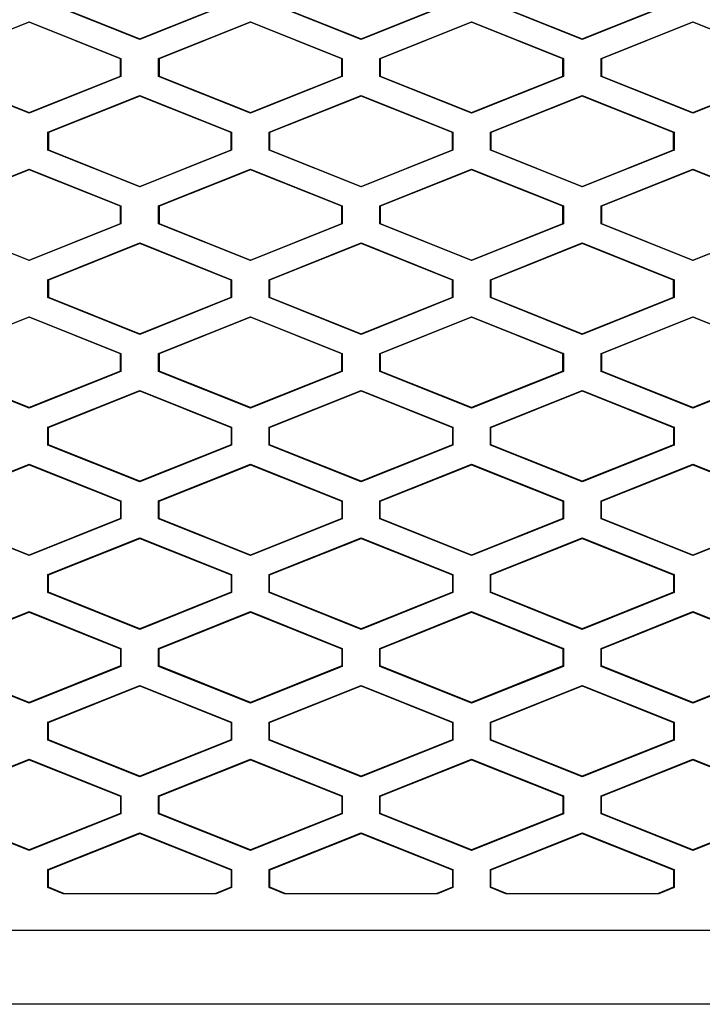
# Model space of a CAD drawing. Header units: millimetres. Extents: x -0.43 to 1.28, y -0.94 to 1.34.
# Tile 65 of 177: x 0.2869 to 0.3054, y 0.3258 to 0.3525. Entities that reach past the tile are written whole.
import ezdxf

# ---------------------------------------------------------------- set-up
doc = ezdxf.new("R2010")
doc.units = ezdxf.units.MM

msp = doc.modelspace()

# ---------------------------------------------------------------- linework, layer by layer
at = {"color": 7, "linetype": 'Continuous', "lineweight": 25}
for p, q in [((0.290137, 0.351967), (0.287646, 0.352963)), ((0.28766, 0.352973), (0.290137, 0.351982)), ((0.290137, 0.351982), (0.292613, 0.352973)), ((0.292627, 0.352963), (0.290137, 0.351967)), ((0.296137, 0.351967), (0.293646, 0.352963)), ((0.29366, 0.352973), (0.296137, 0.351982)), ((0.296137, 0.351982), (0.298613, 0.352973)), ((0.298627, 0.352963), (0.296137, 0.351967)), ((0.302137, 0.351967), (0.299646, 0.352963)), ((0.29966, 0.352973), (0.302137, 0.351982)), ((0.302137, 0.351982), (0.304613, 0.352973)), ((0.304627, 0.352964), (0.302137, 0.351967)), ((0.284646, 0.351451), (0.287137, 0.352447)), ((0.287137, 0.352432), (0.28466, 0.351441)), ((0.287137, 0.352447), (0.289627, 0.351451)), ((0.287137, 0.352447), (0.287137, 0.352432)), ((0.289614, 0.351441), (0.287137, 0.352432)), ((0.290646, 0.351451), (0.293137, 0.352447)), ((0.293137, 0.352432), (0.29066, 0.351441)), ((0.293137, 0.352447), (0.295627, 0.351451)), ((0.293137, 0.352432), (0.293137, 0.352447)), ((0.295614, 0.351441), (0.293137, 0.352432)), ((0.296646, 0.351451), (0.299137, 0.352447)), ((0.299137, 0.352432), (0.29666, 0.351441)), ((0.299137, 0.352447), (0.301627, 0.351451)), ((0.299137, 0.352432), (0.299137, 0.352447)), ((0.301614, 0.351441), (0.299137, 0.352432)), ((0.302646, 0.351451), (0.305137, 0.352447)), ((0.305137, 0.352432), (0.30266, 0.351441)), ((0.305137, 0.352447), (0.307627, 0.351451)), ((0.305137, 0.352432), (0.305137, 0.352447)), ((0.307614, 0.351441), (0.305137, 0.352432)), ((0.290137, 0.351982), (0.290137, 0.351967)), ((0.296137, 0.351982), (0.296137, 0.351967)), ((0.302137, 0.351982), (0.302137, 0.351967)), ((0.289614, 0.351441), (0.289627, 0.351451)), ((0.289627, 0.351451), (0.289627, 0.350963)), ((0.290646, 0.350963), (0.290646, 0.351451)), ((0.29066, 0.351441), (0.290646, 0.351451)), ((0.295627, 0.351451), (0.295614, 0.351441)), ((0.295627, 0.351451), (0.295627, 0.350963)), ((0.296646, 0.350963), (0.296646, 0.351451)), ((0.29666, 0.351441), (0.296646, 0.351451)), ((0.301627, 0.351451), (0.301614, 0.351441)), ((0.301627, 0.351451), (0.301627, 0.350963)), ((0.302646, 0.350963), (0.302646, 0.351451)), ((0.30266, 0.351441), (0.302646, 0.351451)), ((0.289614, 0.350973), (0.289614, 0.351441)), ((0.29066, 0.351441), (0.29066, 0.350973)), ((0.295614, 0.350973), (0.295614, 0.351441)), ((0.29666, 0.351441), (0.29666, 0.350973)), ((0.301614, 0.350973), (0.301614, 0.351441)), ((0.30266, 0.351441), (0.30266, 0.350973)), ((0.287137, 0.349967), (0.284646, 0.350963)), ((0.28466, 0.350973), (0.287137, 0.349982)), ((0.287137, 0.349982), (0.289614, 0.350973)), ((0.289627, 0.350963), (0.287137, 0.349967)), ((0.289614, 0.350973), (0.289627, 0.350963)), ((0.29066, 0.350973), (0.290646, 0.350963)), ((0.293137, 0.349967), (0.290646, 0.350963)), ((0.29066, 0.350973), (0.293137, 0.349982)), ((0.293137, 0.349982), (0.295614, 0.350973)), ((0.295627, 0.350963), (0.293137, 0.349967)), ((0.295614, 0.350973), (0.295627, 0.350963)), ((0.29666, 0.350973), (0.296646, 0.350963)), ((0.299137, 0.349967), (0.296646, 0.350963)), ((0.29666, 0.350973), (0.299137, 0.349982)), ((0.299137, 0.349982), (0.301614, 0.350973)), ((0.301627, 0.350963), (0.299137, 0.349967)), ((0.301614, 0.350973), (0.301627, 0.350963)), ((0.30266, 0.350973), (0.302646, 0.350963)), ((0.305137, 0.349967), (0.302646, 0.350963)), ((0.30266, 0.350973), (0.305137, 0.349982)), ((0.305137, 0.349982), (0.307614, 0.350973)), ((0.307627, 0.350964), (0.305137, 0.349967)), ((0.287646, 0.349451), (0.290137, 0.350447)), ((0.290137, 0.350432), (0.28766, 0.349441)), ((0.290137, 0.350447), (0.292628, 0.349451)), ((0.290137, 0.350432), (0.290137, 0.350447)), ((0.292614, 0.349441), (0.290137, 0.350432)), ((0.293646, 0.349451), (0.296137, 0.350447)), ((0.296137, 0.350432), (0.29366, 0.349441)), ((0.296137, 0.350447), (0.298628, 0.349451)), ((0.296137, 0.350432), (0.296137, 0.350447)), ((0.298614, 0.349441), (0.296137, 0.350432)), ((0.299646, 0.349451), (0.302137, 0.350447)), ((0.302137, 0.350432), (0.29966, 0.349441)), ((0.302137, 0.350447), (0.304628, 0.349451)), ((0.302137, 0.350432), (0.302137, 0.350447)), ((0.304614, 0.349441), (0.302137, 0.350432)), ((0.287137, 0.349982), (0.287137, 0.349967)), ((0.293137, 0.349982), (0.293137, 0.349967)), ((0.299137, 0.349982), (0.299137, 0.349967)), ((0.305137, 0.349982), (0.305137, 0.349967)), ((0.287646, 0.348963), (0.287646, 0.349451)), ((0.28766, 0.349441), (0.287646, 0.349451)), ((0.28766, 0.349441), (0.28766, 0.348973)), ((0.292628, 0.349451), (0.292614, 0.349441)), ((0.292614, 0.348973), (0.292614, 0.349441)), ((0.292628, 0.349451), (0.292628, 0.348963)), ((0.293646, 0.348963), (0.293646, 0.349451)), ((0.29366, 0.349441), (0.293646, 0.349451)), ((0.29366, 0.349441), (0.29366, 0.348973)), ((0.298628, 0.349451), (0.298614, 0.349441)), ((0.298614, 0.348973), (0.298614, 0.349441)), ((0.298628, 0.349451), (0.298628, 0.348963)), ((0.299646, 0.348963), (0.299646, 0.349451)), ((0.29966, 0.349441), (0.299646, 0.349451)), ((0.29966, 0.349441), (0.29966, 0.348973)), ((0.304628, 0.349451), (0.304614, 0.349441)), ((0.304614, 0.348973), (0.304614, 0.349441)), ((0.304628, 0.349451), (0.304628, 0.348964)), ((0.287646, 0.348963), (0.28766, 0.348973)), ((0.290137, 0.347967), (0.287646, 0.348963)), ((0.28766, 0.348973), (0.290137, 0.347982)), ((0.290137, 0.347982), (0.292614, 0.348973)), ((0.292628, 0.348963), (0.290137, 0.347967)), ((0.292614, 0.348973), (0.292628, 0.348963)), ((0.293646, 0.348963), (0.29366, 0.348973)), ((0.296137, 0.347967), (0.293646, 0.348963)), ((0.29366, 0.348973), (0.296137, 0.347982)), ((0.296137, 0.347982), (0.298614, 0.348973)), ((0.298628, 0.348963), (0.296137, 0.347967)), ((0.298614, 0.348973), (0.298628, 0.348963)), ((0.299646, 0.348963), (0.29966, 0.348973)), ((0.302137, 0.347967), (0.299646, 0.348963)), ((0.29966, 0.348973), (0.302137, 0.347982)), ((0.302137, 0.347982), (0.304614, 0.348973)), ((0.304628, 0.348964), (0.302137, 0.347967)), ((0.304614, 0.348973), (0.304628, 0.348964)), ((0.284646, 0.347451), (0.287137, 0.348447)), ((0.287137, 0.348432), (0.28466, 0.347441)), ((0.287137, 0.348447), (0.289628, 0.347451)), ((0.287137, 0.348447), (0.287137, 0.348432)), ((0.289614, 0.347441), (0.287137, 0.348432)), ((0.290646, 0.347451), (0.293137, 0.348447)), ((0.293137, 0.348432), (0.29066, 0.347441)), ((0.293137, 0.348447), (0.295628, 0.347451)), ((0.293137, 0.348432), (0.293137, 0.348447)), ((0.295614, 0.347441), (0.293137, 0.348432)), ((0.296646, 0.347451), (0.299137, 0.348447)), ((0.299137, 0.348432), (0.29666, 0.347441)), ((0.299137, 0.348447), (0.301628, 0.347451)), ((0.299137, 0.348432), (0.299137, 0.348447)), ((0.301614, 0.347441), (0.299137, 0.348432)), ((0.302646, 0.347451), (0.305137, 0.348447)), ((0.305137, 0.348432), (0.30266, 0.347441)), ((0.305137, 0.348447), (0.307628, 0.347451)), ((0.305137, 0.348432), (0.305137, 0.348447)), ((0.307614, 0.347441), (0.305137, 0.348432)), ((0.290137, 0.347982), (0.290137, 0.347967)), ((0.296137, 0.347982), (0.296137, 0.347967)), ((0.302137, 0.347982), (0.302137, 0.347967)), ((0.289614, 0.347441), (0.289628, 0.347451)), ((0.289628, 0.347451), (0.289628, 0.346963)), ((0.290646, 0.346963), (0.290646, 0.347451)), ((0.29066, 0.347441), (0.290646, 0.347451)), ((0.295628, 0.347451), (0.295614, 0.347441)), ((0.295628, 0.347451), (0.295628, 0.346963)), ((0.296646, 0.346963), (0.296646, 0.347451)), ((0.29666, 0.347441), (0.296646, 0.347451)), ((0.301628, 0.347451), (0.301614, 0.347441)), ((0.301628, 0.347451), (0.301628, 0.346963)), ((0.302646, 0.346963), (0.302646, 0.347451)), ((0.30266, 0.347441), (0.302646, 0.347451)), ((0.289614, 0.346973), (0.289614, 0.347441)), ((0.29066, 0.347441), (0.29066, 0.346973)), ((0.295614, 0.346973), (0.295614, 0.347441)), ((0.29666, 0.347441), (0.29666, 0.346973)), ((0.301614, 0.346973), (0.301614, 0.347441)), ((0.30266, 0.347441), (0.30266, 0.346973)), ((0.287137, 0.345967), (0.284646, 0.346963)), ((0.28466, 0.346973), (0.287137, 0.345982)), ((0.287137, 0.345982), (0.289614, 0.346973)), ((0.289628, 0.346963), (0.287137, 0.345967)), ((0.289614, 0.346973), (0.289628, 0.346963)), ((0.29066, 0.346973), (0.290646, 0.346963)), ((0.293137, 0.345967), (0.290646, 0.346963)), ((0.29066, 0.346973), (0.293137, 0.345982)), ((0.293137, 0.345982), (0.295614, 0.346973)), ((0.295628, 0.346963), (0.293137, 0.345967)), ((0.295614, 0.346973), (0.295628, 0.346963)), ((0.29666, 0.346973), (0.296646, 0.346963)), ((0.299137, 0.345967), (0.296646, 0.346963)), ((0.29666, 0.346973), (0.299137, 0.345982)), ((0.299137, 0.345982), (0.301614, 0.346973)), ((0.301628, 0.346963), (0.299137, 0.345967)), ((0.301614, 0.346973), (0.301628, 0.346963)), ((0.30266, 0.346973), (0.302646, 0.346963)), ((0.305137, 0.345967), (0.302646, 0.346963)), ((0.30266, 0.346973), (0.305137, 0.345982)), ((0.305137, 0.345982), (0.307614, 0.346973)), ((0.307628, 0.346964), (0.305137, 0.345967)), ((0.287646, 0.345451), (0.290137, 0.346447)), ((0.290137, 0.346432), (0.28766, 0.345441)), ((0.290137, 0.346447), (0.292628, 0.345451)), ((0.290137, 0.346432), (0.290137, 0.346447)), ((0.292614, 0.345441), (0.290137, 0.346432)), ((0.293646, 0.345451), (0.296137, 0.346447)), ((0.296137, 0.346432), (0.29366, 0.345441)), ((0.296137, 0.346447), (0.298628, 0.345451)), ((0.296137, 0.346432), (0.296137, 0.346447)), ((0.298614, 0.345441), (0.296137, 0.346432)), ((0.299646, 0.345451), (0.302137, 0.346447)), ((0.302137, 0.346432), (0.29966, 0.345441)), ((0.302137, 0.346447), (0.304628, 0.345451)), ((0.302137, 0.346432), (0.302137, 0.346447)), ((0.304614, 0.345441), (0.302137, 0.346432)), ((0.287137, 0.345982), (0.287137, 0.345967)), ((0.293137, 0.345982), (0.293137, 0.345967)), ((0.299137, 0.345982), (0.299137, 0.345967)), ((0.305137, 0.345982), (0.305137, 0.345967)), ((0.287646, 0.344963), (0.287646, 0.345451)), ((0.28766, 0.345441), (0.287646, 0.345451)), ((0.28766, 0.345441), (0.28766, 0.344973)), ((0.292628, 0.345451), (0.292614, 0.345441)), ((0.292614, 0.344973), (0.292614, 0.345441)), ((0.292628, 0.345451), (0.292628, 0.344963)), ((0.293646, 0.344963), (0.293646, 0.345451)), ((0.29366, 0.345441), (0.293646, 0.345451)), ((0.29366, 0.345441), (0.29366, 0.344973)), ((0.298628, 0.345451), (0.298614, 0.345441)), ((0.298614, 0.344973), (0.298614, 0.345441)), ((0.298628, 0.345451), (0.298628, 0.344963)), ((0.299646, 0.344963), (0.299646, 0.345451)), ((0.29966, 0.345441), (0.299646, 0.345451)), ((0.29966, 0.345441), (0.29966, 0.344973)), ((0.304628, 0.345451), (0.304614, 0.345441)), ((0.304614, 0.344973), (0.304614, 0.345441)), ((0.304628, 0.345451), (0.304628, 0.344964)), ((0.287646, 0.344963), (0.28766, 0.344973)), ((0.290137, 0.343967), (0.287646, 0.344963)), ((0.28766, 0.344973), (0.290137, 0.343982)), ((0.290137, 0.343982), (0.292614, 0.344973)), ((0.292628, 0.344963), (0.290137, 0.343967)), ((0.292614, 0.344973), (0.292628, 0.344963)), ((0.293646, 0.344963), (0.29366, 0.344973)), ((0.296137, 0.343967), (0.293646, 0.344963)), ((0.29366, 0.344973), (0.296137, 0.343982)), ((0.296137, 0.343982), (0.298614, 0.344973)), ((0.298628, 0.344963), (0.296137, 0.343967)), ((0.298614, 0.344973), (0.298628, 0.344963)), ((0.299646, 0.344963), (0.29966, 0.344973)), ((0.302137, 0.343967), (0.299646, 0.344963)), ((0.29966, 0.344973), (0.302137, 0.343982)), ((0.302137, 0.343982), (0.304614, 0.344973)), ((0.304628, 0.344964), (0.302137, 0.343967)), ((0.304614, 0.344973), (0.304628, 0.344964)), ((0.284646, 0.343451), (0.287137, 0.344447)), ((0.287137, 0.344432), (0.28466, 0.343441)), ((0.287137, 0.344447), (0.289628, 0.343451)), ((0.287137, 0.344447), (0.287137, 0.344432)), ((0.289614, 0.343441), (0.287137, 0.344432)), ((0.290646, 0.343451), (0.293137, 0.344447)), ((0.293137, 0.344432), (0.29066, 0.343441)), ((0.293137, 0.344447), (0.295628, 0.343451)), ((0.293137, 0.344432), (0.293137, 0.344447)), ((0.295614, 0.343441), (0.293137, 0.344432)), ((0.296646, 0.343451), (0.299137, 0.344447)), ((0.299137, 0.344432), (0.29666, 0.343441)), ((0.299137, 0.344447), (0.301628, 0.343451)), ((0.299137, 0.344432), (0.299137, 0.344447)), ((0.301614, 0.343441), (0.299137, 0.344432)), ((0.302646, 0.343451), (0.305137, 0.344447)), ((0.305137, 0.344432), (0.30266, 0.343441)), ((0.305137, 0.344447), (0.307628, 0.343451)), ((0.305137, 0.344432), (0.305137, 0.344447)), ((0.307614, 0.343441), (0.305137, 0.344432)), ((0.290137, 0.343982), (0.290137, 0.343967)), ((0.296137, 0.343982), (0.296137, 0.343967)), ((0.302137, 0.343982), (0.302137, 0.343967)), ((0.289614, 0.343441), (0.289628, 0.343451)), ((0.289614, 0.342973), (0.289614, 0.343441)), ((0.289628, 0.343451), (0.289628, 0.342963)), ((0.290646, 0.342963), (0.290646, 0.343451)), ((0.29066, 0.343441), (0.290646, 0.343451)), ((0.29066, 0.343441), (0.29066, 0.342973)), ((0.295628, 0.343451), (0.295614, 0.343441)), ((0.295614, 0.342973), (0.295614, 0.343441)), ((0.295628, 0.343451), (0.295628, 0.342963)), ((0.296646, 0.342963), (0.296646, 0.343451)), ((0.29666, 0.343441), (0.296646, 0.343451)), ((0.29666, 0.343441), (0.29666, 0.342973)), ((0.301628, 0.343451), (0.301614, 0.343441)), ((0.301614, 0.342973), (0.301614, 0.343441)), ((0.301628, 0.343451), (0.301628, 0.342963)), ((0.302646, 0.342963), (0.302646, 0.343451)), ((0.30266, 0.343441), (0.302646, 0.343451)), ((0.30266, 0.343441), (0.30266, 0.342973)), ((0.287137, 0.341967), (0.284646, 0.342963)), ((0.287137, 0.341982), (0.28466, 0.342973)), ((0.289614, 0.342973), (0.287137, 0.341982)), ((0.289628, 0.342963), (0.287137, 0.341967)), ((0.289614, 0.342973), (0.289628, 0.342963)), ((0.29066, 0.342973), (0.290646, 0.342963)), ((0.293137, 0.341967), (0.290646, 0.342963)), ((0.293137, 0.341982), (0.29066, 0.342973)), ((0.295614, 0.342973), (0.293137, 0.341982)), ((0.295628, 0.342963), (0.293137, 0.341967)), ((0.295614, 0.342973), (0.295628, 0.342963)), ((0.29666, 0.342973), (0.296646, 0.342963)), ((0.299137, 0.341967), (0.296646, 0.342963)), ((0.299137, 0.341982), (0.29666, 0.342973)), ((0.301614, 0.342973), (0.299137, 0.341982)), ((0.301628, 0.342963), (0.299137, 0.341967)), ((0.301614, 0.342973), (0.301628, 0.342963)), ((0.30266, 0.342973), (0.302646, 0.342963)), ((0.305137, 0.341967), (0.302646, 0.342963)), ((0.305137, 0.341982), (0.30266, 0.342973)), ((0.307614, 0.342973), (0.305137, 0.341982)), ((0.307628, 0.342964), (0.305137, 0.341967)), ((0.287646, 0.341451), (0.290137, 0.342447)), ((0.28766, 0.341441), (0.290137, 0.342432)), ((0.290137, 0.342447), (0.292628, 0.341451)), ((0.290137, 0.342432), (0.290137, 0.342447)), ((0.290137, 0.342432), (0.292614, 0.341441)), ((0.293646, 0.341451), (0.296137, 0.342447)), ((0.29366, 0.341441), (0.296137, 0.342432)), ((0.296137, 0.342447), (0.298628, 0.341451)), ((0.296137, 0.342432), (0.296137, 0.342447)), ((0.296137, 0.342432), (0.298614, 0.341441)), ((0.299646, 0.341451), (0.302137, 0.342447)), ((0.29966, 0.341441), (0.302137, 0.342432)), ((0.302137, 0.342447), (0.304628, 0.341451)), ((0.302137, 0.342432), (0.302137, 0.342447)), ((0.302137, 0.342432), (0.304614, 0.341441)), ((0.287137, 0.341982), (0.287137, 0.341967)), ((0.293137, 0.341982), (0.293137, 0.341967)), ((0.299137, 0.341982), (0.299137, 0.341967)), ((0.305137, 0.341982), (0.305137, 0.341967)), ((0.287646, 0.340963), (0.287646, 0.341451)), ((0.28766, 0.341441), (0.287646, 0.341451)), ((0.28766, 0.340973), (0.28766, 0.341441)), ((0.292628, 0.341451), (0.292614, 0.341441)), ((0.292614, 0.341441), (0.292614, 0.340973)), ((0.292628, 0.341451), (0.292628, 0.340963)), ((0.293646, 0.340963), (0.293646, 0.341451)), ((0.29366, 0.341441), (0.293646, 0.341451)), ((0.29366, 0.340973), (0.29366, 0.341441)), ((0.298628, 0.341451), (0.298614, 0.341441)), ((0.298614, 0.341441), (0.298614, 0.340973)), ((0.298628, 0.341451), (0.298628, 0.340963)), ((0.299646, 0.340963), (0.299646, 0.341451)), ((0.29966, 0.341441), (0.299646, 0.341451)), ((0.29966, 0.340973), (0.29966, 0.341441)), ((0.304628, 0.341451), (0.304614, 0.341441)), ((0.304614, 0.341441), (0.304614, 0.340973)), ((0.304628, 0.341451), (0.304628, 0.340964)), ((0.287646, 0.340963), (0.28766, 0.340973)), ((0.290137, 0.339967), (0.287646, 0.340963)), ((0.290137, 0.339982), (0.28766, 0.340973)), ((0.292614, 0.340973), (0.290137, 0.339982)), ((0.292628, 0.340963), (0.290137, 0.339967)), ((0.292614, 0.340973), (0.292628, 0.340963)), ((0.293646, 0.340963), (0.29366, 0.340973)), ((0.296137, 0.339967), (0.293646, 0.340963)), ((0.296137, 0.339982), (0.29366, 0.340973)), ((0.298614, 0.340973), (0.296137, 0.339982)), ((0.298628, 0.340963), (0.296137, 0.339967)), ((0.298614, 0.340973), (0.298628, 0.340963)), ((0.299646, 0.340963), (0.29966, 0.340973)), ((0.302137, 0.339967), (0.299646, 0.340963)), ((0.302137, 0.339982), (0.29966, 0.340973)), ((0.304614, 0.340973), (0.302137, 0.339982)), ((0.304628, 0.340964), (0.302137, 0.339967)), ((0.304614, 0.340973), (0.304628, 0.340964)), ((0.284646, 0.339451), (0.287137, 0.340447)), ((0.28466, 0.339441), (0.287137, 0.340432)), ((0.287137, 0.340447), (0.289628, 0.339451)), ((0.287137, 0.340447), (0.287137, 0.340432)), ((0.287137, 0.340432), (0.289614, 0.339441)), ((0.290646, 0.339451), (0.293137, 0.340447)), ((0.29066, 0.339441), (0.293137, 0.340432)), ((0.293137, 0.340447), (0.295628, 0.339451)), ((0.293137, 0.340432), (0.293137, 0.340447)), ((0.293137, 0.340432), (0.295614, 0.339441)), ((0.296646, 0.339451), (0.299137, 0.340447)), ((0.29666, 0.339441), (0.299137, 0.340432)), ((0.299137, 0.340447), (0.301628, 0.339451)), ((0.299137, 0.340432), (0.299137, 0.340447)), ((0.299137, 0.340432), (0.301614, 0.339441)), ((0.302646, 0.339451), (0.305137, 0.340447)), ((0.30266, 0.339441), (0.305137, 0.340432)), ((0.305137, 0.340447), (0.307628, 0.339451)), ((0.305137, 0.340432), (0.305137, 0.340447)), ((0.305137, 0.340432), (0.307614, 0.339441)), ((0.290137, 0.339982), (0.290137, 0.339967)), ((0.296137, 0.339982), (0.296137, 0.339967)), ((0.302137, 0.339982), (0.302137, 0.339967)), ((0.289614, 0.339441), (0.289628, 0.339451)), ((0.289614, 0.339441), (0.289614, 0.338973)), ((0.289628, 0.339451), (0.289628, 0.338963)), ((0.290646, 0.338963), (0.290646, 0.339451)), ((0.29066, 0.339441), (0.290646, 0.339451)), ((0.29066, 0.338973), (0.29066, 0.339441)), ((0.295628, 0.339451), (0.295614, 0.339441)), ((0.295614, 0.339441), (0.295614, 0.338973)), ((0.295628, 0.339451), (0.295628, 0.338963)), ((0.296646, 0.338963), (0.296646, 0.339451)), ((0.29666, 0.339441), (0.296646, 0.339451)), ((0.29666, 0.338973), (0.29666, 0.339441)), ((0.301628, 0.339451), (0.301614, 0.339441)), ((0.301614, 0.339441), (0.301614, 0.338973)), ((0.301628, 0.339451), (0.301628, 0.338963)), ((0.302646, 0.338963), (0.302646, 0.339451)), ((0.30266, 0.339441), (0.302646, 0.339451)), ((0.30266, 0.338973), (0.30266, 0.339441)), ((0.287137, 0.337967), (0.284646, 0.338963)), ((0.287137, 0.337982), (0.28466, 0.338973)), ((0.289614, 0.338973), (0.287137, 0.337982)), ((0.289628, 0.338963), (0.287137, 0.337967)), ((0.289614, 0.338973), (0.289628, 0.338963)), ((0.29066, 0.338973), (0.290646, 0.338963)), ((0.293137, 0.337967), (0.290646, 0.338963)), ((0.293137, 0.337982), (0.29066, 0.338973)), ((0.295614, 0.338973), (0.293137, 0.337982)), ((0.295628, 0.338963), (0.293137, 0.337967)), ((0.295614, 0.338973), (0.295628, 0.338963)), ((0.29666, 0.338973), (0.296646, 0.338963)), ((0.299137, 0.337967), (0.296646, 0.338963)), ((0.299137, 0.337982), (0.29666, 0.338973)), ((0.301614, 0.338973), (0.299137, 0.337982)), ((0.301628, 0.338963), (0.299137, 0.337967)), ((0.301614, 0.338973), (0.301628, 0.338963)), ((0.30266, 0.338973), (0.302646, 0.338963)), ((0.305137, 0.337967), (0.302646, 0.338963)), ((0.305137, 0.337982), (0.30266, 0.338973)), ((0.307614, 0.338973), (0.305137, 0.337982)), ((0.307628, 0.338964), (0.305137, 0.337967)), ((0.287646, 0.337451), (0.290137, 0.338447)), ((0.28766, 0.337441), (0.290137, 0.338432)), ((0.290137, 0.338447), (0.292628, 0.337451)), ((0.290137, 0.338432), (0.290137, 0.338447)), ((0.290137, 0.338432), (0.292614, 0.337441)), ((0.293646, 0.337451), (0.296137, 0.338447)), ((0.29366, 0.337441), (0.296137, 0.338432)), ((0.296137, 0.338447), (0.298628, 0.337451)), ((0.296137, 0.338432), (0.296137, 0.338447)), ((0.296137, 0.338432), (0.298614, 0.337441)), ((0.299646, 0.337451), (0.302137, 0.338447)), ((0.29966, 0.337441), (0.302137, 0.338432)), ((0.302137, 0.338447), (0.304628, 0.337451)), ((0.302137, 0.338432), (0.302137, 0.338447)), ((0.302137, 0.338432), (0.304614, 0.337441)), ((0.287137, 0.337982), (0.287137, 0.337967)), ((0.293137, 0.337982), (0.293137, 0.337967)), ((0.299137, 0.337982), (0.299137, 0.337967)), ((0.305137, 0.337982), (0.305137, 0.337967)), ((0.287646, 0.336963), (0.287646, 0.337451)), ((0.28766, 0.337441), (0.287646, 0.337451)), ((0.28766, 0.336973), (0.28766, 0.337441)), ((0.292628, 0.337451), (0.292614, 0.337441)), ((0.292614, 0.337441), (0.292614, 0.336973)), ((0.292628, 0.337451), (0.292628, 0.336963)), ((0.293646, 0.336963), (0.293646, 0.337451)), ((0.29366, 0.337441), (0.293646, 0.337451)), ((0.29366, 0.336973), (0.29366, 0.337441)), ((0.298628, 0.337451), (0.298614, 0.337441)), ((0.298614, 0.337441), (0.298614, 0.336973)), ((0.298628, 0.337451), (0.298628, 0.336963)), ((0.299646, 0.336963), (0.299646, 0.337451)), ((0.29966, 0.337441), (0.299646, 0.337451)), ((0.29966, 0.336973), (0.29966, 0.337441)), ((0.304628, 0.337451), (0.304614, 0.337441)), ((0.304614, 0.337441), (0.304614, 0.336973)), ((0.304628, 0.337451), (0.304628, 0.336964)), ((0.287646, 0.336963), (0.28766, 0.336973)), ((0.290137, 0.335967), (0.287646, 0.336963)), ((0.290137, 0.335982), (0.28766, 0.336973)), ((0.292614, 0.336973), (0.290137, 0.335982)), ((0.292628, 0.336963), (0.290137, 0.335967)), ((0.292614, 0.336973), (0.292628, 0.336963)), ((0.293646, 0.336963), (0.29366, 0.336973)), ((0.296137, 0.335967), (0.293646, 0.336963)), ((0.296137, 0.335982), (0.29366, 0.336973)), ((0.298614, 0.336973), (0.296137, 0.335982)), ((0.298628, 0.336963), (0.296137, 0.335967)), ((0.298614, 0.336973), (0.298628, 0.336963)), ((0.299646, 0.336963), (0.29966, 0.336973)), ((0.302137, 0.335967), (0.299646, 0.336963)), ((0.302137, 0.335982), (0.29966, 0.336973)), ((0.304614, 0.336973), (0.302137, 0.335982)), ((0.304628, 0.336964), (0.302137, 0.335967)), ((0.304614, 0.336973), (0.304628, 0.336964)), ((0.284646, 0.335451), (0.287137, 0.336447)), ((0.28466, 0.335441), (0.287137, 0.336432)), ((0.287137, 0.336447), (0.289628, 0.335451)), ((0.287137, 0.336447), (0.287137, 0.336432)), ((0.287137, 0.336432), (0.289614, 0.335441)), ((0.290646, 0.335451), (0.293137, 0.336447)), ((0.29066, 0.335441), (0.293137, 0.336432)), ((0.293137, 0.336447), (0.295628, 0.335451)), ((0.293137, 0.336432), (0.293137, 0.336447)), ((0.293137, 0.336432), (0.295614, 0.335441)), ((0.296646, 0.335451), (0.299137, 0.336447)), ((0.29666, 0.335441), (0.299137, 0.336432)), ((0.299137, 0.336447), (0.301628, 0.335451)), ((0.299137, 0.336432), (0.299137, 0.336447)), ((0.299137, 0.336432), (0.301614, 0.335441)), ((0.302646, 0.335451), (0.305137, 0.336447)), ((0.30266, 0.335441), (0.305137, 0.336432)), ((0.305137, 0.336447), (0.307628, 0.335451)), ((0.305137, 0.336432), (0.305137, 0.336447)), ((0.305137, 0.336432), (0.307614, 0.335441)), ((0.290137, 0.335982), (0.290137, 0.335967)), ((0.296137, 0.335982), (0.296137, 0.335967)), ((0.302137, 0.335982), (0.302137, 0.335967)), ((0.289614, 0.335441), (0.289628, 0.335451)), ((0.289614, 0.335441), (0.289614, 0.334973)), ((0.289628, 0.335451), (0.289628, 0.334963)), ((0.290646, 0.334963), (0.290646, 0.335451)), ((0.29066, 0.335441), (0.290646, 0.335451)), ((0.29066, 0.334973), (0.29066, 0.335441)), ((0.295628, 0.335451), (0.295614, 0.335441)), ((0.295614, 0.335441), (0.295614, 0.334973)), ((0.295628, 0.335451), (0.295628, 0.334963)), ((0.296646, 0.334963), (0.296646, 0.335451)), ((0.29666, 0.335441), (0.296646, 0.335451)), ((0.29666, 0.334973), (0.29666, 0.335441)), ((0.301628, 0.335451), (0.301614, 0.335441)), ((0.301614, 0.335441), (0.301614, 0.334973)), ((0.301628, 0.335451), (0.301628, 0.334963)), ((0.302646, 0.334963), (0.302646, 0.335451)), ((0.30266, 0.335441), (0.302646, 0.335451)), ((0.30266, 0.334973), (0.30266, 0.335441)), ((0.287137, 0.333967), (0.284646, 0.334963)), ((0.287137, 0.333982), (0.28466, 0.334973)), ((0.289614, 0.334973), (0.287137, 0.333982)), ((0.289628, 0.334963), (0.287137, 0.333967)), ((0.289614, 0.334973), (0.289628, 0.334963)), ((0.29066, 0.334973), (0.290646, 0.334963)), ((0.293137, 0.333967), (0.290646, 0.334963)), ((0.293137, 0.333982), (0.29066, 0.334973)), ((0.295614, 0.334973), (0.293137, 0.333982)), ((0.295628, 0.334963), (0.293137, 0.333967)), ((0.295614, 0.334973), (0.295628, 0.334963)), ((0.29666, 0.334973), (0.296646, 0.334963)), ((0.299137, 0.333967), (0.296646, 0.334963)), ((0.299137, 0.333982), (0.29666, 0.334973)), ((0.301614, 0.334973), (0.299137, 0.333982)), ((0.301628, 0.334963), (0.299137, 0.333967)), ((0.301614, 0.334973), (0.301628, 0.334963)), ((0.30266, 0.334973), (0.302646, 0.334963)), ((0.305137, 0.333967), (0.302646, 0.334963)), ((0.305137, 0.333982), (0.30266, 0.334973)), ((0.307614, 0.334973), (0.305137, 0.333982)), ((0.307628, 0.334964), (0.305137, 0.333967)), ((0.287647, 0.333451), (0.290137, 0.334447)), ((0.28766, 0.333441), (0.290137, 0.334432)), ((0.290137, 0.334447), (0.292628, 0.333451)), ((0.290137, 0.334432), (0.290137, 0.334447)), ((0.290137, 0.334432), (0.292614, 0.333441)), ((0.293647, 0.333451), (0.296137, 0.334447)), ((0.29366, 0.333441), (0.296137, 0.334432)), ((0.296137, 0.334447), (0.298628, 0.333451)), ((0.296137, 0.334432), (0.296137, 0.334447)), ((0.296137, 0.334432), (0.298614, 0.333441)), ((0.299647, 0.333451), (0.302137, 0.334447)), ((0.29966, 0.333441), (0.302137, 0.334432)), ((0.302137, 0.334447), (0.304628, 0.333451)), ((0.302137, 0.334432), (0.302137, 0.334447)), ((0.302137, 0.334432), (0.304614, 0.333441)), ((0.287137, 0.333982), (0.287137, 0.333967)), ((0.293137, 0.333982), (0.293137, 0.333967)), ((0.299137, 0.333982), (0.299137, 0.333967)), ((0.305137, 0.333982), (0.305137, 0.333967)), ((0.287647, 0.332963), (0.287647, 0.333451)), ((0.28766, 0.333441), (0.287647, 0.333451)), ((0.28766, 0.332973), (0.28766, 0.333441)), ((0.292614, 0.333441), (0.292628, 0.333451)), ((0.292614, 0.333441), (0.292614, 0.332973)), ((0.292628, 0.333451), (0.292628, 0.332963)), ((0.293647, 0.332963), (0.293647, 0.333451)), ((0.29366, 0.333441), (0.293647, 0.333451)), ((0.29366, 0.332973), (0.29366, 0.333441)), ((0.298614, 0.333441), (0.298628, 0.333451)), ((0.298614, 0.333441), (0.298614, 0.332973)), ((0.298628, 0.333451), (0.298628, 0.332963)), ((0.299647, 0.332963), (0.299647, 0.333451)), ((0.29966, 0.333441), (0.299647, 0.333451)), ((0.29966, 0.332973), (0.29966, 0.333441)), ((0.304614, 0.333441), (0.304628, 0.333451)), ((0.304614, 0.333441), (0.304614, 0.332973)), ((0.304628, 0.333451), (0.304628, 0.332964)), ((0.28766, 0.332973), (0.287647, 0.332963)), ((0.290137, 0.331967), (0.287647, 0.332963)), ((0.290137, 0.331982), (0.28766, 0.332973)), ((0.292614, 0.332973), (0.290137, 0.331982)), ((0.292628, 0.332963), (0.290137, 0.331967)), ((0.292614, 0.332973), (0.292628, 0.332963)), ((0.293647, 0.332963), (0.29366, 0.332973)), ((0.296137, 0.331967), (0.293647, 0.332963)), ((0.296137, 0.331982), (0.29366, 0.332973)), ((0.298614, 0.332973), (0.296137, 0.331982)), ((0.298628, 0.332963), (0.296137, 0.331967)), ((0.298614, 0.332973), (0.298628, 0.332963)), ((0.299647, 0.332963), (0.29966, 0.332973)), ((0.302137, 0.331967), (0.299647, 0.332963)), ((0.302137, 0.331982), (0.29966, 0.332973)), ((0.304614, 0.332973), (0.302137, 0.331982)), ((0.304628, 0.332964), (0.302137, 0.331967)), ((0.304614, 0.332973), (0.304628, 0.332964)), ((0.284647, 0.331451), (0.287137, 0.332447)), ((0.284661, 0.331441), (0.287137, 0.332432)), ((0.287137, 0.332447), (0.289628, 0.331451)), ((0.287137, 0.332447), (0.287137, 0.332432)), ((0.287137, 0.332432), (0.289614, 0.331441)), ((0.290647, 0.331451), (0.293137, 0.332447)), ((0.290661, 0.331441), (0.293137, 0.332432)), ((0.293137, 0.332447), (0.295628, 0.331451)), ((0.293137, 0.332432), (0.293137, 0.332447)), ((0.293137, 0.332432), (0.295614, 0.331441)), ((0.296647, 0.331451), (0.299137, 0.332447)), ((0.296661, 0.331441), (0.299137, 0.332432)), ((0.299137, 0.332447), (0.301628, 0.331451)), ((0.299137, 0.332432), (0.299137, 0.332447)), ((0.299137, 0.332432), (0.301614, 0.331441)), ((0.302647, 0.331451), (0.305137, 0.332447)), ((0.302661, 0.331441), (0.305137, 0.332432)), ((0.305137, 0.332447), (0.307628, 0.331451)), ((0.305137, 0.332432), (0.305137, 0.332447)), ((0.305137, 0.332432), (0.307614, 0.331441)), ((0.290137, 0.331967), (0.290137, 0.331982)), ((0.296137, 0.331982), (0.296137, 0.331967)), ((0.302137, 0.331982), (0.302137, 0.331967)), ((0.289614, 0.331441), (0.289628, 0.331451)), ((0.289614, 0.331441), (0.289614, 0.330973)), ((0.289628, 0.331451), (0.289628, 0.330963)), ((0.290647, 0.330963), (0.290647, 0.331451)), ((0.290661, 0.331441), (0.290647, 0.331451)), ((0.290661, 0.330973), (0.290661, 0.331441)), ((0.295628, 0.331451), (0.295614, 0.331441)), ((0.295614, 0.331441), (0.295614, 0.330973)), ((0.295628, 0.331451), (0.295628, 0.330963)), ((0.296647, 0.330963), (0.296647, 0.331451)), ((0.296661, 0.331441), (0.296647, 0.331451)), ((0.296661, 0.330973), (0.296661, 0.331441)), ((0.301628, 0.331451), (0.301614, 0.331441)), ((0.301614, 0.331441), (0.301614, 0.330973)), ((0.301628, 0.331451), (0.301628, 0.330963)), ((0.302647, 0.330963), (0.302647, 0.331451)), ((0.302661, 0.331441), (0.302647, 0.331451)), ((0.302661, 0.330973), (0.302661, 0.331441)), ((0.287137, 0.329967), (0.284647, 0.330963)), ((0.287137, 0.329982), (0.284661, 0.330973)), ((0.289614, 0.330973), (0.287137, 0.329982)), ((0.289628, 0.330963), (0.287137, 0.329967)), ((0.289614, 0.330973), (0.289628, 0.330963)), ((0.290661, 0.330973), (0.290647, 0.330963)), ((0.293137, 0.329967), (0.290647, 0.330963)), ((0.293137, 0.329982), (0.290661, 0.330973)), ((0.295614, 0.330973), (0.293137, 0.329982)), ((0.295628, 0.330963), (0.293137, 0.329967)), ((0.295614, 0.330973), (0.295628, 0.330963)), ((0.296661, 0.330973), (0.296647, 0.330963)), ((0.299137, 0.329967), (0.296647, 0.330963)), ((0.299137, 0.329982), (0.296661, 0.330973)), ((0.301614, 0.330973), (0.299137, 0.329982)), ((0.301628, 0.330963), (0.299137, 0.329967)), ((0.301614, 0.330973), (0.301628, 0.330963)), ((0.302661, 0.330973), (0.302647, 0.330963)), ((0.305137, 0.329967), (0.302647, 0.330963)), ((0.305137, 0.329982), (0.302661, 0.330973)), ((0.307614, 0.330973), (0.305137, 0.329982)), ((0.307628, 0.330964), (0.305137, 0.329967)), ((0.287647, 0.329451), (0.290137, 0.330447)), ((0.287661, 0.329441), (0.290137, 0.330432)), ((0.290137, 0.330447), (0.292628, 0.329451)), ((0.290137, 0.330432), (0.290137, 0.330447)), ((0.290137, 0.330432), (0.292614, 0.329441)), ((0.293647, 0.329451), (0.296137, 0.330447)), ((0.293661, 0.329441), (0.296137, 0.330432)), ((0.296137, 0.330447), (0.298628, 0.329451)), ((0.296137, 0.330432), (0.296137, 0.330447)), ((0.296137, 0.330432), (0.298614, 0.329441)), ((0.299647, 0.329451), (0.302137, 0.330447)), ((0.299661, 0.329441), (0.302137, 0.330432)), ((0.302137, 0.330447), (0.304628, 0.329451)), ((0.302137, 0.330432), (0.302137, 0.330447)), ((0.302137, 0.330432), (0.304614, 0.329441)), ((0.287137, 0.329982), (0.287137, 0.329967)), ((0.293137, 0.329982), (0.293137, 0.329967)), ((0.299137, 0.329982), (0.299137, 0.329967)), ((0.305137, 0.329982), (0.305137, 0.329967)), ((0.287647, 0.328963), (0.287647, 0.329451)), ((0.287661, 0.329441), (0.287647, 0.329451)), ((0.287661, 0.328973), (0.287661, 0.329441)), ((0.292614, 0.329441), (0.292628, 0.329451)), ((0.292614, 0.329441), (0.292614, 0.328973)), ((0.292628, 0.329451), (0.292628, 0.328963)), ((0.293647, 0.328963), (0.293647, 0.329451)), ((0.293661, 0.329441), (0.293647, 0.329451)), ((0.293661, 0.328973), (0.293661, 0.329441)), ((0.298614, 0.329441), (0.298628, 0.329451)), ((0.298614, 0.329441), (0.298614, 0.328973)), ((0.298628, 0.329451), (0.298628, 0.328963)), ((0.299647, 0.328963), (0.299647, 0.329451)), ((0.299661, 0.329441), (0.299647, 0.329451)), ((0.299661, 0.328973), (0.299661, 0.329441)), ((0.304614, 0.329441), (0.304628, 0.329451)), ((0.304614, 0.329441), (0.304614, 0.328973)), ((0.304628, 0.329451), (0.304628, 0.328964)), ((0.287647, 0.328963), (0.287661, 0.328973)), ((0.288062, 0.328797), (0.287647, 0.328963)), ((0.2881, 0.328797), (0.287661, 0.328973)), ((0.292212, 0.328797), (0.288062, 0.328797)), ((0.292614, 0.328973), (0.292174, 0.328797)), ((0.292628, 0.328963), (0.292212, 0.328797)), ((0.292614, 0.328973), (0.292628, 0.328963)), ((0.293647, 0.328963), (0.293661, 0.328973)), ((0.294062, 0.328797), (0.293647, 0.328963)), ((0.2941, 0.328797), (0.293661, 0.328973)), ((0.298212, 0.328797), (0.294062, 0.328797)), ((0.298614, 0.328973), (0.298174, 0.328797)), ((0.298628, 0.328963), (0.298212, 0.328797)), ((0.298614, 0.328973), (0.298628, 0.328963)), ((0.299647, 0.328963), (0.299661, 0.328973)), ((0.300062, 0.328797), (0.299647, 0.328963)), ((0.3001, 0.328797), (0.299661, 0.328973)), ((0.304212, 0.328797), (0.300062, 0.328797)), ((0.304614, 0.328973), (0.304174, 0.328797)), ((0.304628, 0.328964), (0.304212, 0.328797)), ((0.304614, 0.328973), (0.304628, 0.328964)), ((0.319661, 0.327797), (0.266616, 0.327797))]:
    msp.add_line(p, q, dxfattribs=at)
msp.add_open_spline([(0.328189, 0.325798), (0.316545, 0.325797), (0.304842, 0.325797), (0.281436, 0.325797), (0.269732, 0.325797), (0.258089, 0.325797)], degree=3, knots=[0, 0, 0, 0, 0.5, 0.5, 1, 1, 1, 1], dxfattribs=at)

doc.saveas('drawing.dxf')
